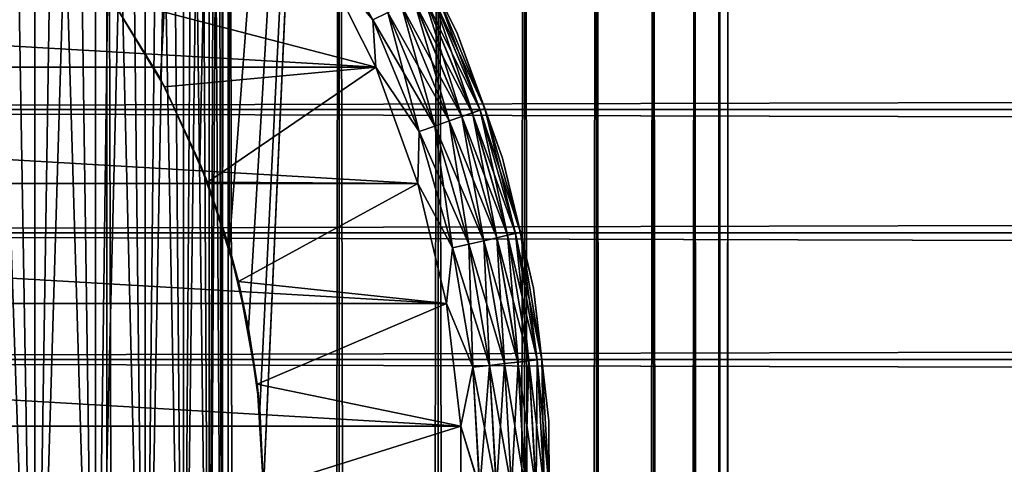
# Model space of a CAD drawing. Extents: x -265 to 265, y 0 to 607.
# Tile 208 of 256: x -243.01 to -231.88, y 580.27 to 585.29. Entities that reach past the tile are written whole.
import ezdxf

# ---------------------------------------------------------------- set-up
doc = ezdxf.new("R2010")
doc.units = 0
doc.header["$LTSCALE"] = 26.699852
for name, color, linetype in [('3', 7, 'CONTINUOUS'), ('43', 7, 'CONTINUOUS'), ('44', 7, 'CONTINUOUS'), ('50', 7, 'CONTINUOUS'), ('53', 7, 'CONTINUOUS'), ('54', 7, 'CONTINUOUS'), ('56', 7, 'CONTINUOUS'), ('60', 7, 'CONTINUOUS'), ('64', 7, 'CONTINUOUS'), ('73', 7, 'CONTINUOUS')]:
    doc.layers.add(name, color=color, linetype=linetype)

msp = doc.modelspace()

# ---------------------------------------------------------------- linework, layer by layer
at = {"layer": '3', "color": 7, "linetype": 'CONTINUOUS'}
for points in [[(-263, 585.61, 38.67), (-263, 584.275, 39.246), (263, 585.61, 38.67), (-263, 585.61, 38.67)], [(263, 585.61, 38.67), (-263, 584.275, 39.246), (263, 584.275, 39.246), (263, 585.61, 38.67)], [(-263, 584.275, 15.754), (-263, 585.61, 16.33), (263, 584.275, 15.754), (-263, 584.275, 15.754)], [(263, 584.275, 15.754), (-263, 585.61, 16.33), (263, 585.61, 16.33), (263, 584.275, 15.754)], [(-263, 584.275, 39.246), (-263, 582.883, 39.663), (263, 584.275, 39.246), (-263, 584.275, 39.246)], [(263, 584.275, 39.246), (-263, 582.883, 39.663), (263, 582.883, 39.663), (263, 584.275, 39.246)], [(-263, 582.883, 15.337), (-263, 584.275, 15.754), (263, 582.883, 15.337), (-263, 582.883, 15.337)], [(263, 582.883, 15.337), (-263, 584.275, 15.754), (263, 584.275, 15.754), (263, 582.883, 15.337)], [(-263, 582.883, 39.663), (-263, 581.451, 39.915), (263, 582.883, 39.663), (-263, 582.883, 39.663)], [(263, 582.883, 39.663), (-263, 581.451, 39.915), (263, 581.451, 39.915), (263, 582.883, 39.663)], [(-263, 581.451, 15.085), (-263, 582.883, 15.337), (263, 581.451, 15.085), (-263, 581.451, 15.085)], [(263, 581.451, 15.085), (-263, 582.883, 15.337), (263, 582.883, 15.337), (263, 581.451, 15.085)], [(-263, 581.451, 39.915), (-263, 580, 40), (263, 581.451, 39.915), (-263, 581.451, 39.915)], [(263, 581.451, 39.915), (-263, 580, 40), (263, 580, 40), (263, 581.451, 39.915)], [(-263, 580, 15), (-263, 581.451, 15.085), (263, 580, 15), (-263, 580, 15)], [(263, 580, 15), (-263, 581.451, 15.085), (263, 581.451, 15.085), (263, 580, 15)]]:
    msp.add_3dface(points, dxfattribs=at)
at = {"layer": '43', "color": 7, "linetype": 'CONTINUOUS'}
for points in [[(-243.492, 1, 13.515), (-242.02, 1, 12.701), (-243.492, 599, 13.515), (-243.492, 1, 13.515)], [(-243.492, 599, 13.515), (-242.02, 1, 12.701), (-242.02, 599, 12.701), (-243.492, 599, 13.515)], [(-242.02, 1, 12.701), (-240.648, 1, 11.727), (-242.02, 599, 12.701), (-242.02, 1, 12.701)], [(-242.02, 599, 12.701), (-240.648, 1, 11.727), (-240.648, 599, 11.727), (-242.02, 599, 12.701)], [(-240.648, 1, 11.727), (-239.393, 1, 10.607), (-240.648, 599, 11.727), (-240.648, 1, 11.727)], [(-240.648, 599, 11.727), (-239.393, 1, 10.607), (-239.393, 599, 10.607), (-240.648, 599, 11.727)], [(-239.393, 1, 10.607), (-238.273, 1, 9.352), (-239.393, 599, 10.607), (-239.393, 1, 10.607)], [(-239.393, 599, 10.607), (-238.273, 1, 9.352), (-238.273, 599, 9.352), (-239.393, 599, 10.607)], [(-238.273, 1, 9.352), (-237.299, 1, 7.98), (-238.273, 599, 9.352), (-238.273, 1, 9.352)], [(-238.273, 599, 9.352), (-237.299, 1, 7.98), (-237.299, 599, 7.98), (-238.273, 599, 9.352)], [(-237.299, 1, 7.98), (-236.485, 1, 6.508), (-237.299, 599, 7.98), (-237.299, 1, 7.98)], [(-237.299, 599, 7.98), (-236.485, 1, 6.508), (-236.485, 599, 6.508), (-237.299, 599, 7.98)], [(-236.485, 1, 6.508), (-235.842, 1, 4.954), (-236.485, 599, 6.508), (-236.485, 1, 6.508)], [(-236.485, 599, 6.508), (-235.842, 1, 4.954), (-235.842, 599, 4.954), (-236.485, 599, 6.508)], [(-235.842, 1, 4.954), (-235.376, 1, 3.338), (-235.842, 599, 4.954), (-235.842, 1, 4.954)], [(-235.842, 599, 4.954), (-235.376, 1, 3.338), (-235.376, 599, 3.338), (-235.842, 599, 4.954)], [(-235.376, 1, 3.338), (-235.094, 1, 1.679), (-235.376, 599, 3.338), (-235.376, 1, 3.338)], [(-235.376, 599, 3.338), (-235.094, 1, 1.679), (-235.094, 599, 1.679), (-235.376, 599, 3.338)], [(-235.094, 1, 1.679), (-235, 1), (-235.094, 599, 1.679), (-235.094, 1, 1.679)], [(-235.094, 599, 1.679), (-235, 1), (-235, 599), (-235.094, 599, 1.679)]]:
    msp.add_3dface(points, dxfattribs=at)
at = {"layer": '44', "color": 7, "linetype": 'CONTINUOUS'}
for points in [[(-241.99, 585.559, -12.682), (-240.648, 599, -11.727), (-241.415, 584.622, -12.3), (-241.99, 585.559, -12.682)], [(-241.415, 584.622, -12.3), (-240.648, 599, -11.727), (-240.967, 583.669, -11.975), (-241.415, 584.622, -12.3)], [(-240.967, 583.669, -11.975), (-240.648, 599, -11.727), (-240.638, 582.725, -11.72), (-240.967, 583.669, -11.975)], [(-240.648, 599, -11.727), (-239.393, 599, -10.607), (-240.638, 582.725, -11.72), (-240.648, 599, -11.727)], [(-240.638, 582.725, -11.72), (-239.393, 599, -10.607), (-240.418, 581.801, -11.54), (-240.638, 582.725, -11.72)], [(-240.418, 581.801, -11.54), (-239.393, 599, -10.607), (-240.291, 580.895, -11.434), (-240.418, 581.801, -11.54)], [(-240.291, 580.895, -11.434), (-239.393, 599, -10.607), (-240.25, 580, -11.399), (-240.291, 580.895, -11.434)], [(-239.393, 599, -10.607), (-239.393, 1, -10.607), (-240.25, 20, -11.399), (-239.393, 599, -10.607)], [(-240.25, 580, -11.399), (-239.393, 599, -10.607), (-240.25, 20, -11.399), (-240.25, 580, -11.399)], [(-238.273, 1, -9.352), (-239.393, 1, -10.607), (-238.273, 599, -9.352), (-238.273, 1, -9.352)], [(-238.273, 599, -9.352), (-239.393, 1, -10.607), (-239.393, 599, -10.607), (-238.273, 599, -9.352)], [(-237.299, 1, -7.98), (-238.273, 1, -9.352), (-237.299, 599, -7.98), (-237.299, 1, -7.98)], [(-237.299, 599, -7.98), (-238.273, 1, -9.352), (-238.273, 599, -9.352), (-237.299, 599, -7.98)], [(-236.485, 1, -6.508), (-237.299, 1, -7.98), (-236.485, 599, -6.508), (-236.485, 1, -6.508)], [(-236.485, 599, -6.508), (-237.299, 1, -7.98), (-237.299, 599, -7.98), (-236.485, 599, -6.508)], [(-235.842, 1, -4.954), (-236.485, 1, -6.508), (-235.842, 599, -4.954), (-235.842, 1, -4.954)], [(-235.842, 599, -4.954), (-236.485, 1, -6.508), (-236.485, 599, -6.508), (-235.842, 599, -4.954)], [(-235.376, 1, -3.338), (-235.842, 1, -4.954), (-235.376, 599, -3.338), (-235.376, 1, -3.338)], [(-235.376, 599, -3.338), (-235.842, 1, -4.954), (-235.842, 599, -4.954), (-235.376, 599, -3.338)], [(-235.094, 1, -1.679), (-235.376, 1, -3.338), (-235.094, 599, -1.679), (-235.094, 1, -1.679)], [(-235.094, 599, -1.679), (-235.376, 1, -3.338), (-235.376, 599, -3.338), (-235.094, 599, -1.679)], [(-235, 599), (-235, 1), (-235.094, 1, -1.679), (-235, 599)], [(-235, 599), (-235.094, 1, -1.679), (-235.094, 599, -1.679), (-235, 599)]]:
    msp.add_3dface(points, dxfattribs=at)
at = {"layer": '50', "color": 7, "linetype": 'CONTINUOUS'}
for points in [[(-241.99, 585.559, -12.682), (-241.415, 584.622, -12.3), (-241.976, 585.539, -25), (-241.99, 585.559, -12.682)], [(-241.976, 585.539, -25), (-241.415, 584.622, -12.3), (-241.367, 584.531, -25), (-241.976, 585.539, -25)], [(-241.415, 584.622, -12.3), (-240.967, 583.669, -11.975), (-241.367, 584.531, -25), (-241.415, 584.622, -12.3)], [(-241.367, 584.531, -25), (-240.967, 583.669, -11.975), (-240.884, 583.457, -25), (-241.367, 584.531, -25)], [(-240.967, 583.669, -11.975), (-240.638, 582.725, -11.72), (-240.884, 583.457, -25), (-240.967, 583.669, -11.975)], [(-240.884, 583.457, -25), (-240.638, 582.725, -11.72), (-240.533, 582.333, -25), (-240.884, 583.457, -25)], [(-240.638, 582.725, -11.72), (-240.418, 581.801, -11.54), (-240.533, 582.333, -25), (-240.638, 582.725, -11.72)], [(-240.533, 582.333, -25), (-240.418, 581.801, -11.54), (-240.321, 581.175, -25), (-240.533, 582.333, -25)], [(-240.418, 581.801, -11.54), (-240.291, 580.895, -11.434), (-240.321, 581.175, -25), (-240.418, 581.801, -11.54)], [(-240.291, 580.895, -11.434), (-240.25, 580, -11.399), (-240.321, 581.175, -25), (-240.291, 580.895, -11.434)], [(-240.321, 581.175, -25), (-240.25, 580, -11.399), (-240.25, 580, -25), (-240.321, 581.175, -25)]]:
    msp.add_3dface(points, dxfattribs=at)
at = {"layer": '53', "color": 7, "linetype": 'CONTINUOUS'}
for points in [[(-239.608, 586, -25), (-241.976, 585.539, -25), (-238.981, 584.753, -25), (-239.608, 586, -25)], [(-241.976, 585.539, -25), (-241.367, 584.531, -25), (-238.981, 584.753, -25), (-241.976, 585.539, -25)], [(-241.367, 584.531, -25), (-240.884, 583.457, -25), (-238.981, 584.753, -25), (-241.367, 584.531, -25)], [(-238.981, 584.753, -25), (-240.884, 583.457, -25), (-238.504, 583.442, -25), (-238.981, 584.753, -25)], [(-240.884, 583.457, -25), (-240.533, 582.333, -25), (-238.504, 583.442, -25), (-240.884, 583.457, -25)], [(-238.504, 583.442, -25), (-240.533, 582.333, -25), (-238.182, 582.084, -25), (-238.504, 583.442, -25)], [(-240.533, 582.333, -25), (-240.321, 581.175, -25), (-238.182, 582.084, -25), (-240.533, 582.333, -25)], [(-238.182, 582.084, -25), (-240.321, 581.175, -25), (-238.02, 580.698, -25), (-238.182, 582.084, -25)], [(-240.321, 581.175, -25), (-240.25, 580, -25), (-238.02, 580.698, -25), (-240.321, 581.175, -25)], [(-238.02, 580.698, -25), (-240.25, 580, -25), (-238.02, 579.302, -25), (-238.02, 580.698, -25)]]:
    msp.add_3dface(points, dxfattribs=at)
at = {"layer": '54', "color": 7, "linetype": 'CONTINUOUS'}
for points in [[(-261.019, 584.753, -75), (-260.392, 586, -75), (-238.981, 584.753, -75), (-261.019, 584.753, -75)], [(-238.981, 584.753, -75), (-260.392, 586, -75), (-239.608, 586, -75), (-238.981, 584.753, -75)], [(-261.496, 583.442, -75), (-261.019, 584.753, -75), (-238.504, 583.442, -75), (-261.496, 583.442, -75)], [(-238.504, 583.442, -75), (-261.019, 584.753, -75), (-238.981, 584.753, -75), (-238.504, 583.442, -75)], [(-261.818, 582.084, -75), (-261.496, 583.442, -75), (-238.182, 582.084, -75), (-261.818, 582.084, -75)], [(-238.182, 582.084, -75), (-261.496, 583.442, -75), (-238.504, 583.442, -75), (-238.182, 582.084, -75)], [(-261.98, 580.698, -75), (-261.818, 582.084, -75), (-238.02, 580.698, -75), (-261.98, 580.698, -75)], [(-238.02, 580.698, -75), (-261.818, 582.084, -75), (-238.182, 582.084, -75), (-238.02, 580.698, -75)], [(-261.98, 579.302, -75), (-261.98, 580.698, -75), (-238.02, 579.302, -75), (-261.98, 579.302, -75)], [(-238.02, 579.302, -75), (-261.98, 580.698, -75), (-238.02, 580.698, -75), (-238.02, 579.302, -75)]]:
    msp.add_3dface(points, dxfattribs=at)
at = {"layer": '56', "color": 7, "linetype": 'CONTINUOUS'}
for points in [[(-238.063, 585.149, -74), (-238.742, 586.5, -74), (-238.063, 585.149, -26), (-238.063, 585.149, -74)], [(-238.063, 585.149, -26), (-238.742, 586.5, -74), (-238.742, 586.5, -26), (-238.063, 585.149, -26)], [(-237.546, 583.728, -74), (-238.063, 585.149, -74), (-237.546, 583.728, -26), (-237.546, 583.728, -74)], [(-237.546, 583.728, -26), (-238.063, 585.149, -74), (-238.063, 585.149, -26), (-237.546, 583.728, -26)], [(-237.197, 582.257, -74), (-237.546, 583.728, -74), (-237.197, 582.257, -26), (-237.197, 582.257, -74)], [(-237.197, 582.257, -26), (-237.546, 583.728, -74), (-237.546, 583.728, -26), (-237.197, 582.257, -26)], [(-237.022, 580.756, -74), (-237.197, 582.257, -74), (-237.022, 580.756, -26), (-237.022, 580.756, -74)], [(-237.022, 580.756, -26), (-237.197, 582.257, -74), (-237.197, 582.257, -26), (-237.022, 580.756, -26)], [(-237.022, 579.244, -74), (-237.022, 580.756, -74), (-237.022, 579.244, -26), (-237.022, 579.244, -74)], [(-237.022, 579.244, -26), (-237.022, 580.756, -74), (-237.022, 580.756, -26), (-237.022, 579.244, -26)]]:
    msp.add_3dface(points, dxfattribs=at)
at = {"layer": '60', "color": 7, "linetype": 'CONTINUOUS'}
for points in [[(-239.014, 585.291, -74.981), (-239.608, 586, -75), (-239.675, 586.488, -74.981), (-239.014, 585.291, -74.981)], [(-239.014, 585.291, -74.981), (-239.675, 586.488, -74.981), (-238.844, 585.372, -74.924), (-239.014, 585.291, -74.981)], [(-238.742, 586.5, -74), (-238.063, 585.149, -74), (-238.305, 585.632, -74.195), (-238.742, 586.5, -74)], [(-238.981, 584.753, -75), (-239.608, 586, -75), (-239.014, 585.291, -74.981), (-238.981, 584.753, -75)], [(-237.889, 584.238, -74.556), (-238.552, 585.513, -74.708), (-238.439, 585.567, -74.556), (-237.889, 584.238, -74.556)], [(-237.801, 584.268, -74.383), (-238.439, 585.567, -74.556), (-238.356, 585.607, -74.383), (-237.801, 584.268, -74.383)], [(-237.889, 584.238, -74.556), (-238.439, 585.567, -74.556), (-237.801, 584.268, -74.383), (-237.889, 584.238, -74.556)], [(-237.748, 584.287, -74.195), (-238.356, 585.607, -74.383), (-238.305, 585.632, -74.195), (-237.748, 584.287, -74.195)], [(-237.801, 584.268, -74.383), (-238.356, 585.607, -74.383), (-237.748, 584.287, -74.195), (-237.801, 584.268, -74.383)], [(-238.063, 585.149, -74), (-237.748, 584.287, -74.195), (-238.305, 585.632, -74.195), (-238.063, 585.149, -74)], [(-238.15, 584.147, -74.832), (-238.844, 585.372, -74.924), (-238.688, 585.447, -74.832), (-238.15, 584.147, -74.832)], [(-238.006, 584.197, -74.708), (-238.688, 585.447, -74.832), (-238.552, 585.513, -74.708), (-238.006, 584.197, -74.708)], [(-238.15, 584.147, -74.832), (-238.688, 585.447, -74.832), (-238.006, 584.197, -74.708), (-238.15, 584.147, -74.832)], [(-238.006, 584.197, -74.708), (-238.552, 585.513, -74.708), (-237.889, 584.238, -74.556), (-238.006, 584.197, -74.708)], [(-238.313, 584.089, -74.924), (-239.014, 585.291, -74.981), (-238.844, 585.372, -74.924), (-238.313, 584.089, -74.924)], [(-238.313, 584.089, -74.924), (-238.844, 585.372, -74.924), (-238.15, 584.147, -74.832), (-238.313, 584.089, -74.924)], [(-238.49, 584.027, -74.981), (-238.981, 584.753, -75), (-239.014, 585.291, -74.981), (-238.49, 584.027, -74.981)], [(-238.49, 584.027, -74.981), (-239.014, 585.291, -74.981), (-238.313, 584.089, -74.924), (-238.49, 584.027, -74.981)], [(-238.063, 585.149, -74), (-237.546, 583.728, -74), (-237.748, 584.287, -74.195), (-238.063, 585.149, -74)], [(-238.504, 583.442, -75), (-238.981, 584.753, -75), (-238.49, 584.027, -74.981), (-238.504, 583.442, -75)], [(-237.49, 582.855, -74.556), (-238.006, 584.197, -74.708), (-237.889, 584.238, -74.556), (-237.49, 582.855, -74.556)], [(-237.4, 582.876, -74.383), (-237.889, 584.238, -74.556), (-237.801, 584.268, -74.383), (-237.4, 582.876, -74.383)], [(-237.49, 582.855, -74.556), (-237.889, 584.238, -74.556), (-237.4, 582.876, -74.383), (-237.49, 582.855, -74.556)], [(-237.345, 582.888, -74.195), (-237.801, 584.268, -74.383), (-237.748, 584.287, -74.195), (-237.345, 582.888, -74.195)], [(-237.4, 582.876, -74.383), (-237.801, 584.268, -74.383), (-237.345, 582.888, -74.195), (-237.4, 582.876, -74.383)], [(-237.546, 583.728, -74), (-237.345, 582.888, -74.195), (-237.748, 584.287, -74.195), (-237.546, 583.728, -74)], [(-237.76, 582.794, -74.832), (-238.313, 584.089, -74.924), (-238.15, 584.147, -74.832), (-237.76, 582.794, -74.832)], [(-237.612, 582.828, -74.708), (-238.15, 584.147, -74.832), (-238.006, 584.197, -74.708), (-237.612, 582.828, -74.708)], [(-237.76, 582.794, -74.832), (-238.15, 584.147, -74.832), (-237.612, 582.828, -74.708), (-237.76, 582.794, -74.832)], [(-237.612, 582.828, -74.708), (-238.006, 584.197, -74.708), (-237.49, 582.855, -74.556), (-237.612, 582.828, -74.708)], [(-238.112, 582.713, -74.981), (-238.504, 583.442, -75), (-238.49, 584.027, -74.981), (-238.112, 582.713, -74.981)], [(-237.929, 582.755, -74.924), (-238.49, 584.027, -74.981), (-238.313, 584.089, -74.924), (-237.929, 582.755, -74.924)], [(-238.112, 582.713, -74.981), (-238.49, 584.027, -74.981), (-237.929, 582.755, -74.924), (-238.112, 582.713, -74.981)], [(-237.929, 582.755, -74.924), (-238.313, 584.089, -74.924), (-237.76, 582.794, -74.832), (-237.929, 582.755, -74.924)], [(-237.546, 583.728, -74), (-237.197, 582.257, -74), (-237.345, 582.888, -74.195), (-237.546, 583.728, -74)], [(-238.182, 582.084, -75), (-238.504, 583.442, -75), (-238.112, 582.713, -74.981), (-238.182, 582.084, -75)], [(-237.101, 581.453, -74.195), (-237.4, 582.876, -74.383), (-237.345, 582.888, -74.195), (-237.101, 581.453, -74.195)], [(-237.197, 582.257, -74), (-237.101, 581.453, -74.195), (-237.345, 582.888, -74.195), (-237.197, 582.257, -74)], [(-237.524, 581.406, -74.832), (-237.929, 582.755, -74.924), (-237.76, 582.794, -74.832), (-237.524, 581.406, -74.832)], [(-237.373, 581.423, -74.708), (-237.76, 582.794, -74.832), (-237.612, 582.828, -74.708), (-237.373, 581.423, -74.708)], [(-237.524, 581.406, -74.832), (-237.76, 582.794, -74.832), (-237.373, 581.423, -74.708), (-237.524, 581.406, -74.832)], [(-237.249, 581.437, -74.556), (-237.612, 582.828, -74.708), (-237.49, 582.855, -74.556), (-237.249, 581.437, -74.556)], [(-237.373, 581.423, -74.708), (-237.612, 582.828, -74.708), (-237.249, 581.437, -74.556), (-237.373, 581.423, -74.708)], [(-237.157, 581.447, -74.383), (-237.49, 582.855, -74.556), (-237.4, 582.876, -74.383), (-237.157, 581.447, -74.383)], [(-237.249, 581.437, -74.556), (-237.49, 582.855, -74.556), (-237.157, 581.447, -74.383), (-237.249, 581.437, -74.556)], [(-237.157, 581.447, -74.383), (-237.4, 582.876, -74.383), (-237.101, 581.453, -74.195), (-237.157, 581.447, -74.383)], [(-237.883, 581.365, -74.981), (-238.182, 582.084, -75), (-238.112, 582.713, -74.981), (-237.883, 581.365, -74.981)], [(-237.696, 581.386, -74.924), (-238.112, 582.713, -74.981), (-237.929, 582.755, -74.924), (-237.696, 581.386, -74.924)], [(-237.883, 581.365, -74.981), (-238.112, 582.713, -74.981), (-237.696, 581.386, -74.924), (-237.883, 581.365, -74.981)], [(-237.696, 581.386, -74.924), (-237.929, 582.755, -74.924), (-237.524, 581.406, -74.832), (-237.696, 581.386, -74.924)], [(-237.197, 582.257, -74), (-237.022, 580.756, -74), (-237.101, 581.453, -74.195), (-237.197, 582.257, -74)], [(-238.02, 580.698, -75), (-238.182, 582.084, -75), (-237.883, 581.365, -74.981), (-238.02, 580.698, -75)], [(-237.076, 580, -74.383), (-237.249, 581.437, -74.556), (-237.157, 581.447, -74.383), (-237.076, 580, -74.383)], [(-237.019, 580, -74.195), (-237.157, 581.447, -74.383), (-237.101, 581.453, -74.195), (-237.019, 580, -74.195)], [(-237.076, 580, -74.383), (-237.157, 581.447, -74.383), (-237.019, 580, -74.195), (-237.076, 580, -74.383)], [(-237.022, 580.756, -74), (-237.019, 580, -74.195), (-237.101, 581.453, -74.195), (-237.022, 580.756, -74)], [(-237.806, 580, -74.981), (-238.02, 580.698, -75), (-237.883, 581.365, -74.981), (-237.806, 580, -74.981)], [(-237.618, 580, -74.924), (-237.883, 581.365, -74.981), (-237.696, 581.386, -74.924), (-237.618, 580, -74.924)], [(-237.806, 580, -74.981), (-237.883, 581.365, -74.981), (-237.618, 580, -74.924), (-237.806, 580, -74.981)], [(-237.445, 580, -74.832), (-237.696, 581.386, -74.924), (-237.524, 581.406, -74.832), (-237.445, 580, -74.832)], [(-237.618, 580, -74.924), (-237.696, 581.386, -74.924), (-237.445, 580, -74.832), (-237.618, 580, -74.924)], [(-237.293, 580, -74.708), (-237.524, 581.406, -74.832), (-237.373, 581.423, -74.708), (-237.293, 580, -74.708)], [(-237.445, 580, -74.832), (-237.524, 581.406, -74.832), (-237.293, 580, -74.708), (-237.445, 580, -74.832)], [(-237.169, 580, -74.556), (-237.373, 581.423, -74.708), (-237.249, 581.437, -74.556), (-237.169, 580, -74.556)], [(-237.293, 580, -74.708), (-237.373, 581.423, -74.708), (-237.169, 580, -74.556), (-237.293, 580, -74.708)], [(-237.169, 580, -74.556), (-237.249, 581.437, -74.556), (-237.076, 580, -74.383), (-237.169, 580, -74.556)], [(-238.02, 579.302, -75), (-238.02, 580.698, -75), (-237.806, 580, -74.981), (-238.02, 579.302, -75)], [(-237.022, 580.756, -74), (-237.022, 579.244, -74), (-237.019, 580, -74.195), (-237.022, 580.756, -74)]]:
    msp.add_3dface(points, dxfattribs=at)
at = {"layer": '64', "color": 7, "linetype": 'CONTINUOUS'}
for points in [[(-238.063, 585.149, -26), (-238.742, 586.5, -26), (-238.305, 585.632, -25.806), (-238.063, 585.149, -26)], [(-239.608, 586, -25), (-238.981, 584.753, -25), (-239.013, 585.291, -25.019), (-239.608, 586, -25)], [(-238.551, 585.514, -25.293), (-238.006, 584.197, -25.293), (-238.439, 585.568, -25.445), (-238.551, 585.514, -25.293)], [(-238.439, 585.568, -25.445), (-237.888, 584.238, -25.445), (-238.356, 585.608, -25.618), (-238.439, 585.568, -25.445)], [(-238.439, 585.568, -25.445), (-238.006, 584.197, -25.293), (-237.888, 584.238, -25.445), (-238.439, 585.568, -25.445)], [(-238.356, 585.608, -25.618), (-237.801, 584.269, -25.618), (-238.305, 585.632, -25.806), (-238.356, 585.608, -25.618)], [(-238.356, 585.608, -25.618), (-237.888, 584.238, -25.445), (-237.801, 584.269, -25.618), (-238.356, 585.608, -25.618)], [(-238.063, 585.149, -26), (-238.305, 585.632, -25.806), (-237.747, 584.287, -25.806), (-238.063, 585.149, -26)], [(-238.305, 585.632, -25.806), (-237.801, 584.269, -25.618), (-237.747, 584.287, -25.806), (-238.305, 585.632, -25.806)], [(-238.843, 585.373, -25.076), (-238.312, 584.09, -25.076), (-238.688, 585.448, -25.169), (-238.843, 585.373, -25.076)], [(-238.688, 585.448, -25.169), (-238.149, 584.147, -25.169), (-238.551, 585.514, -25.293), (-238.688, 585.448, -25.169)], [(-238.688, 585.448, -25.169), (-238.312, 584.09, -25.076), (-238.149, 584.147, -25.169), (-238.688, 585.448, -25.169)], [(-238.551, 585.514, -25.293), (-238.149, 584.147, -25.169), (-238.006, 584.197, -25.293), (-238.551, 585.514, -25.293)], [(-239.013, 585.291, -25.019), (-238.489, 584.028, -25.019), (-238.843, 585.373, -25.076), (-239.013, 585.291, -25.019)], [(-238.843, 585.373, -25.076), (-238.489, 584.028, -25.019), (-238.312, 584.09, -25.076), (-238.843, 585.373, -25.076)], [(-239.013, 585.291, -25.019), (-238.981, 584.753, -25), (-238.489, 584.028, -25.019), (-239.013, 585.291, -25.019)], [(-237.546, 583.728, -26), (-238.063, 585.149, -26), (-237.747, 584.287, -25.806), (-237.546, 583.728, -26)], [(-238.981, 584.753, -25), (-238.504, 583.442, -25), (-238.489, 584.028, -25.019), (-238.981, 584.753, -25)], [(-238.006, 584.197, -25.293), (-237.611, 582.828, -25.293), (-237.888, 584.238, -25.445), (-238.006, 584.197, -25.293)], [(-237.888, 584.238, -25.445), (-237.49, 582.855, -25.445), (-237.801, 584.269, -25.618), (-237.888, 584.238, -25.445)], [(-237.888, 584.238, -25.445), (-237.611, 582.828, -25.293), (-237.49, 582.855, -25.445), (-237.888, 584.238, -25.445)], [(-237.801, 584.269, -25.618), (-237.4, 582.876, -25.618), (-237.747, 584.287, -25.806), (-237.801, 584.269, -25.618)], [(-237.801, 584.269, -25.618), (-237.49, 582.855, -25.445), (-237.4, 582.876, -25.618), (-237.801, 584.269, -25.618)], [(-237.546, 583.728, -26), (-237.747, 584.287, -25.806), (-237.344, 582.889, -25.806), (-237.546, 583.728, -26)], [(-237.747, 584.287, -25.806), (-237.4, 582.876, -25.618), (-237.344, 582.889, -25.806), (-237.747, 584.287, -25.806)], [(-238.312, 584.09, -25.076), (-237.928, 582.755, -25.076), (-238.149, 584.147, -25.169), (-238.312, 584.09, -25.076)], [(-238.149, 584.147, -25.169), (-237.759, 582.794, -25.169), (-238.006, 584.197, -25.293), (-238.149, 584.147, -25.169)], [(-238.149, 584.147, -25.169), (-237.928, 582.755, -25.076), (-237.759, 582.794, -25.169), (-238.149, 584.147, -25.169)], [(-238.006, 584.197, -25.293), (-237.759, 582.794, -25.169), (-237.611, 582.828, -25.293), (-238.006, 584.197, -25.293)], [(-238.489, 584.028, -25.019), (-238.504, 583.442, -25), (-238.111, 582.714, -25.019), (-238.489, 584.028, -25.019)], [(-238.489, 584.028, -25.019), (-238.111, 582.714, -25.019), (-238.312, 584.09, -25.076), (-238.489, 584.028, -25.019)], [(-238.312, 584.09, -25.076), (-238.111, 582.714, -25.019), (-237.928, 582.755, -25.076), (-238.312, 584.09, -25.076)], [(-237.197, 582.257, -26), (-237.546, 583.728, -26), (-237.344, 582.889, -25.806), (-237.197, 582.257, -26)], [(-238.504, 583.442, -25), (-238.182, 582.084, -25), (-238.111, 582.714, -25.019), (-238.504, 583.442, -25)], [(-237.4, 582.876, -25.618), (-237.157, 581.447, -25.618), (-237.344, 582.889, -25.806), (-237.4, 582.876, -25.618)], [(-237.197, 582.257, -26), (-237.344, 582.889, -25.806), (-237.101, 581.453, -25.806), (-237.197, 582.257, -26)], [(-237.344, 582.889, -25.806), (-237.157, 581.447, -25.618), (-237.101, 581.453, -25.806), (-237.344, 582.889, -25.806)], [(-237.928, 582.755, -25.076), (-237.695, 581.386, -25.076), (-237.759, 582.794, -25.169), (-237.928, 582.755, -25.076)], [(-237.759, 582.794, -25.169), (-237.523, 581.406, -25.169), (-237.611, 582.828, -25.293), (-237.759, 582.794, -25.169)], [(-237.759, 582.794, -25.169), (-237.695, 581.386, -25.076), (-237.523, 581.406, -25.169), (-237.759, 582.794, -25.169)], [(-237.611, 582.828, -25.293), (-237.372, 581.423, -25.293), (-237.49, 582.855, -25.445), (-237.611, 582.828, -25.293)], [(-237.611, 582.828, -25.293), (-237.523, 581.406, -25.169), (-237.372, 581.423, -25.293), (-237.611, 582.828, -25.293)], [(-237.49, 582.855, -25.445), (-237.249, 581.437, -25.445), (-237.4, 582.876, -25.618), (-237.49, 582.855, -25.445)], [(-237.49, 582.855, -25.445), (-237.372, 581.423, -25.293), (-237.249, 581.437, -25.445), (-237.49, 582.855, -25.445)], [(-237.4, 582.876, -25.618), (-237.249, 581.437, -25.445), (-237.157, 581.447, -25.618), (-237.4, 582.876, -25.618)], [(-238.111, 582.714, -25.019), (-238.182, 582.084, -25), (-237.882, 581.365, -25.019), (-238.111, 582.714, -25.019)], [(-238.111, 582.714, -25.019), (-237.882, 581.365, -25.019), (-237.928, 582.755, -25.076), (-238.111, 582.714, -25.019)], [(-237.928, 582.755, -25.076), (-237.882, 581.365, -25.019), (-237.695, 581.386, -25.076), (-237.928, 582.755, -25.076)], [(-237.022, 580.756, -26), (-237.197, 582.257, -26), (-237.101, 581.453, -25.806), (-237.022, 580.756, -26)], [(-238.182, 582.084, -25), (-238.02, 580.698, -25), (-237.882, 581.365, -25.019), (-238.182, 582.084, -25)], [(-237.249, 581.437, -25.445), (-237.168, 580, -25.445), (-237.157, 581.447, -25.618), (-237.249, 581.437, -25.445)], [(-237.157, 581.447, -25.618), (-237.168, 580, -25.445), (-237.076, 580, -25.618), (-237.157, 581.447, -25.618)], [(-237.157, 581.447, -25.618), (-237.076, 580, -25.618), (-237.101, 581.453, -25.806), (-237.157, 581.447, -25.618)], [(-237.022, 580.756, -26), (-237.101, 581.453, -25.806), (-237.019, 580, -25.806), (-237.022, 580.756, -26)], [(-237.101, 581.453, -25.806), (-237.076, 580, -25.618), (-237.019, 580, -25.806), (-237.101, 581.453, -25.806)], [(-237.882, 581.365, -25.019), (-238.02, 580.698, -25), (-237.805, 580, -25.019), (-237.882, 581.365, -25.019)], [(-237.882, 581.365, -25.019), (-237.805, 580, -25.019), (-237.695, 581.386, -25.076), (-237.882, 581.365, -25.019)], [(-237.695, 581.386, -25.076), (-237.805, 580, -25.019), (-237.617, 580, -25.076), (-237.695, 581.386, -25.076)], [(-237.695, 581.386, -25.076), (-237.617, 580, -25.076), (-237.523, 581.406, -25.169), (-237.695, 581.386, -25.076)], [(-237.523, 581.406, -25.169), (-237.617, 580, -25.076), (-237.444, 580, -25.169), (-237.523, 581.406, -25.169)], [(-237.523, 581.406, -25.169), (-237.444, 580, -25.169), (-237.372, 581.423, -25.293), (-237.523, 581.406, -25.169)], [(-237.372, 581.423, -25.293), (-237.444, 580, -25.169), (-237.292, 580, -25.293), (-237.372, 581.423, -25.293)], [(-237.372, 581.423, -25.293), (-237.292, 580, -25.293), (-237.249, 581.437, -25.445), (-237.372, 581.423, -25.293)], [(-237.249, 581.437, -25.445), (-237.292, 580, -25.293), (-237.168, 580, -25.445), (-237.249, 581.437, -25.445)], [(-238.02, 580.698, -25), (-238.02, 579.302, -25), (-237.805, 580, -25.019), (-238.02, 580.698, -25)], [(-237.022, 579.244, -26), (-237.022, 580.756, -26), (-237.019, 580, -25.806), (-237.022, 579.244, -26)]]:
    msp.add_3dface(points, dxfattribs=at)
at = {"layer": '73', "color": 7, "linetype": 'CONTINUOUS'}
for points in [[(-243.634, 575, -6.779), (-242.834, 575, -5.928), (-243.634, 598, -6.779), (-243.634, 575, -6.779)], [(-243.634, 598, -6.779), (-242.834, 575, -5.928), (-243.221, 598, -6.366), (-243.634, 598, -6.779)], [(-242.834, 575, 5.928), (-243.634, 575, 6.779), (-242.834, 598, 5.928), (-242.834, 575, 5.928)], [(-242.834, 598, 5.928), (-243.634, 575, 6.779), (-243.221, 598, 6.366), (-242.834, 598, 5.928)], [(-243.221, 598, -6.366), (-242.834, 575, -5.928), (-242.834, 598, -5.928), (-243.221, 598, -6.366)], [(-242.834, 575, -5.928), (-242.148, 575, -4.983), (-242.834, 598, -5.928), (-242.834, 575, -5.928)], [(-242.834, 598, -5.928), (-242.148, 575, -4.983), (-242.476, 598, -5.466), (-242.834, 598, -5.928)], [(-242.148, 575, 4.983), (-242.834, 575, 5.928), (-242.148, 598, 4.983), (-242.148, 575, 4.983)], [(-242.148, 598, 4.983), (-242.834, 575, 5.928), (-242.476, 598, 5.466), (-242.148, 598, 4.983)], [(-242.476, 598, 5.466), (-242.834, 575, 5.928), (-242.834, 598, 5.928), (-242.476, 598, 5.466)], [(-242.476, 598, -5.466), (-242.148, 575, -4.983), (-242.148, 598, -4.983), (-242.476, 598, -5.466)], [(-242.148, 575, -4.983), (-241.585, 575, -3.96), (-242.148, 598, -4.983), (-242.148, 575, -4.983)], [(-242.148, 598, -4.983), (-241.585, 575, -3.96), (-241.85, 598, -4.48), (-242.148, 598, -4.983)], [(-241.585, 575, 3.96), (-242.148, 575, 4.983), (-241.585, 598, 3.96), (-241.585, 575, 3.96)], [(-241.585, 598, 3.96), (-242.148, 575, 4.983), (-241.85, 598, 4.48), (-241.585, 598, 3.96)], [(-241.85, 598, 4.48), (-242.148, 575, 4.983), (-242.148, 598, 4.983), (-241.85, 598, 4.48)], [(-241.85, 598, -4.48), (-241.585, 575, -3.96), (-241.585, 598, -3.96), (-241.85, 598, -4.48)], [(-241.585, 575, -3.96), (-241.155, 575, -2.874), (-241.585, 598, -3.96), (-241.585, 575, -3.96)], [(-241.585, 598, -3.96), (-241.155, 575, -2.874), (-241.353, 598, -3.424), (-241.585, 598, -3.96)], [(-241.155, 575, 2.874), (-241.585, 575, 3.96), (-241.155, 598, 2.874), (-241.155, 575, 2.874)], [(-241.155, 598, 2.874), (-241.585, 575, 3.96), (-241.353, 598, 3.424), (-241.155, 598, 2.874)], [(-241.353, 598, 3.424), (-241.585, 575, 3.96), (-241.585, 598, 3.96), (-241.353, 598, 3.424)], [(-241.353, 598, -3.424), (-241.155, 575, -2.874), (-241.155, 598, -2.874), (-241.353, 598, -3.424)], [(-241.155, 575, -2.874), (-240.865, 575, -1.743), (-241.155, 598, -2.874), (-241.155, 575, -2.874)], [(-241.155, 598, -2.874), (-240.865, 575, -1.743), (-240.992, 598, -2.313), (-241.155, 598, -2.874)], [(-240.865, 575, 1.743), (-241.155, 575, 2.874), (-240.865, 598, 1.743), (-240.865, 575, 1.743)], [(-240.865, 598, 1.743), (-241.155, 575, 2.874), (-240.992, 598, 2.313), (-240.865, 598, 1.743)], [(-240.992, 598, 2.313), (-241.155, 575, 2.874), (-241.155, 598, 2.874), (-240.992, 598, 2.313)], [(-240.992, 598, -2.313), (-240.865, 575, -1.743), (-240.865, 598, -1.743), (-240.992, 598, -2.313)], [(-240.865, 575, -1.743), (-240.718, 575, -0.584), (-240.865, 598, -1.743), (-240.865, 575, -1.743)], [(-240.865, 598, -1.743), (-240.718, 575, -0.584), (-240.773, 598, -1.166), (-240.865, 598, -1.743)], [(-240.718, 575, 0.584), (-240.865, 575, 1.743), (-240.718, 598, 0.584), (-240.718, 575, 0.584)], [(-240.718, 598, 0.584), (-240.865, 575, 1.743), (-240.773, 598, 1.166), (-240.718, 598, 0.584)], [(-240.773, 598, 1.166), (-240.865, 575, 1.743), (-240.865, 598, 1.743), (-240.773, 598, 1.166)], [(-240.773, 598, -1.166), (-240.718, 575, -0.584), (-240.718, 598, -0.584), (-240.773, 598, -1.166)], [(-240.718, 575, -0.584), (-240.718, 575, 0.584), (-240.718, 598, -0.584), (-240.718, 575, -0.584)], [(-240.718, 598, -0.584), (-240.718, 575, 0.584), (-240.7, 598), (-240.718, 598, -0.584)], [(-240.7, 598), (-240.718, 575, 0.584), (-240.718, 598, 0.584), (-240.7, 598)]]:
    msp.add_3dface(points, dxfattribs=at)

doc.saveas('drawing.dxf')
